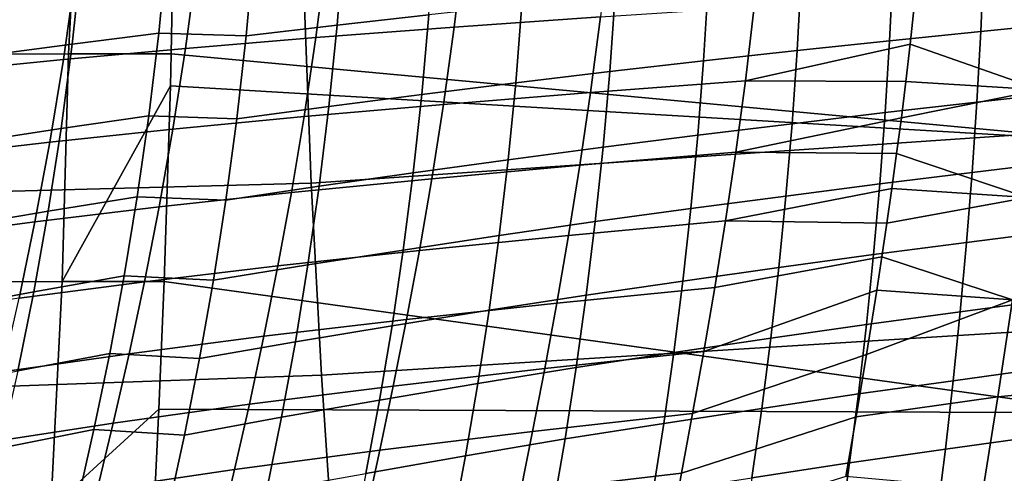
# Model space of a CAD drawing. Header units: metres. Extents: x -25 to 167, y -25 to 25.
# Tile 59 of 135: x 30.84 to 39.3, y -7.53 to -3.63. Entities that reach past the tile are written whole.
import ezdxf

# ---------------------------------------------------------------- set-up
doc = ezdxf.new("R2010")
doc.units = ezdxf.units.M
doc.layers.add('solid_12_061_372_XXX', color=7, linetype='CONTINUOUS')

msp = doc.modelspace()

# ---------------------------------------------------------------- linework, layer by layer
at = {"layer": 'solid_12_061_372_XXX'}
for points in [[(31.362257, -1.960835, 134.286148), (31.260019, -3.925569, 134.389709), (30.407898, -3.92826, 134.014374), (30.572327, -1.962279, 133.94223)], [(31.362257, -1.960835, 134.286148), (32.178497, -1.960106, 134.561646), (32.141697, -3.924165, 134.688049), (31.260019, -3.925569, 134.389709)], [(40.320351, -4.682455, 137.136063), (32.141697, -3.924165, 134.688049), (32.178497, -1.960106, 134.561646), (40.37019, -2.344427, 136.963318)], [(33.345249, -5.035364, 142.409683), (43.699352, -4.32993, 145.12973), (43.646809, -2.603848, 145.328156), (33.282269, -3.366663, 142.650955)], [(34.403652, -2.893643, 84.061607), (33.621807, -2.966335, 84.273582), (33.566216, -3.677756, 84.185608), (34.356461, -3.589833, 83.979195)], [(35.905888, -2.935574, 44.09174), (35.830032, -3.608305, 44.176247), (34.573864, -3.696252, 42.419903), (34.657139, -3.008005, 42.333557)], [(32.105476, -3.025614, 84.854095), (31.371807, -3.102477, 85.209785), (31.291935, -3.841812, 85.112198), (32.035439, -3.748326, 84.761177)], [(32.786919, -3.769523, 84.441071), (32.851746, -3.042086, 84.534485), (32.105476, -3.025614, 84.854095), (32.035439, -3.748326, 84.761177)], [(33.621807, -2.966335, 84.273582), (32.851746, -3.042086, 84.534485), (32.786919, -3.769523, 84.441071), (33.566216, -3.677756, 84.185608)], [(34.657139, -3.008005, 42.333557), (34.573864, -3.696252, 42.419903), (33.384766, -3.785942, 40.619694), (33.475395, -3.081637, 40.531338)], [(31.371807, -3.102477, 85.209785), (30.66153, -3.180661, 85.610672), (30.571596, -3.937059, 85.508644), (31.291935, -3.841812, 85.112198)], [(33.475395, -3.081637, 40.531338), (33.384766, -3.785942, 40.619694), (32.264606, -3.87806, 38.778614), (32.362522, -3.157025, 38.687965)], [(39.124386, -3.120057, 83.781975), (38.343571, -3.189282, 83.696587), (38.31377, -3.812025, 83.630386), (39.097618, -3.732394, 83.720543)], [(39.097618, -3.732394, 83.720543), (39.86718, -3.655239, 83.853943), (39.891975, -3.052952, 83.911545), (39.124386, -3.120057, 83.781975)], [(32.362522, -3.157025, 38.687965), (32.264606, -3.87806, 38.778614), (31.215111, -3.972456, 36.899658), (31.320223, -3.23403, 36.80637)], [(38.343571, -3.189282, 83.696587), (37.552746, -3.263657, 83.656509), (37.518787, -3.897757, 83.584671), (38.31377, -3.812025, 83.630386)], [(31.320223, -3.23403, 36.80637), (31.215111, -3.972456, 36.899658), (30.237354, -4.070104, 34.986195), (30.349627, -3.313445, 34.889771)], [(37.552746, -3.263657, 83.656509), (36.755344, -3.34027, 83.663414), (36.71619, -3.986138, 83.585411), (37.518787, -3.897757, 83.584671)], [(38.490437, -3.843269, 47.605831), (38.52581, -3.519462, 47.555847), (39.711349, -3.255678, 48.834389), (39.609802, -4.233085, 48.991077)], [(22.973913, -5.313461, 139.751831), (33.345249, -5.035364, 142.409683), (33.282269, -3.366663, 142.650955), (22.902245, -3.554381, 140.027695)], [(36.755344, -3.34027, 83.663414), (35.9547, -3.419035, 83.718727), (35.909328, -4.07709, 83.634224), (36.71619, -3.986138, 83.585411)], [(35.9547, -3.419035, 83.718727), (35.153881, -3.503594, 83.823425), (35.101162, -4.174937, 83.732101), (35.909328, -4.07709, 83.634224)], [(35.153881, -3.503594, 83.823425), (34.356461, -3.589833, 83.979195), (34.295418, -4.274828, 83.881126), (35.101162, -4.174937, 83.732101)], [(37.151352, -3.521715, 45.885761), (37.07457, -4.156628, 45.987064), (35.745213, -4.257164, 44.280766), (35.830032, -3.608305, 44.176247)], [(37.07457, -4.156628, 45.987064), (37.151352, -3.521715, 45.885761), (38.52581, -3.519462, 47.555847), (38.490437, -3.843269, 47.605831)], [(34.356461, -3.589833, 83.979195), (33.566216, -3.677756, 84.185608), (33.495975, -4.376786, 84.080917), (34.295418, -4.274828, 83.881126)], [(35.830032, -3.608305, 44.176247), (35.745213, -4.257164, 44.280766), (34.480942, -4.359593, 42.527771), (34.573864, -3.696252, 42.419903)], [(33.566216, -3.677756, 84.185608), (32.786919, -3.769523, 84.441071), (32.706665, -4.483378, 84.329758), (33.495975, -4.376786, 84.080917)], [(34.573864, -3.696252, 42.419903), (34.480942, -4.359593, 42.527771), (33.283691, -4.464381, 40.731117), (33.384766, -3.785942, 40.619694)], [(39.063648, -4.340693, 83.64801), (39.836529, -4.254684, 83.785789), (39.86718, -3.655239, 83.853943), (39.097618, -3.732394, 83.720543)], [(32.035439, -3.748326, 84.761177), (31.291935, -3.841812, 85.112198), (31.19591, -4.566263, 84.995163), (31.950006, -4.457223, 84.650169)], [(32.706665, -4.483378, 84.329758), (32.786919, -3.769523, 84.441071), (32.035439, -3.748326, 84.761177), (31.950006, -4.457223, 84.650169)], [(33.384766, -3.785942, 40.619694), (33.283691, -4.464381, 40.731117), (32.155319, -4.57234, 38.893917), (32.264606, -3.87806, 38.778614)], [(39.097618, -3.732394, 83.720543), (38.31377, -3.812025, 83.630386), (38.275562, -4.429527, 83.552544), (39.063648, -4.340693, 83.64801)], [(31.291935, -3.841812, 85.112198), (30.571596, -3.937059, 85.508644), (30.46471, -4.677543, 85.385696), (31.19591, -4.566263, 84.995163)], [(32.264606, -3.87806, 38.778614), (32.155319, -4.57234, 38.893917), (31.09758, -4.683316, 37.019215), (31.215111, -3.972456, 36.899658)], [(37.07457, -4.156628, 45.987064), (38.490437, -3.843269, 47.605831), (38.453251, -4.161619, 47.660446)], [(38.31377, -3.812025, 83.630386), (37.518787, -3.897757, 83.584671), (37.475327, -4.525396, 83.500618), (38.275562, -4.429527, 83.552544)], [(38.453251, -4.161619, 47.660446), (38.490437, -3.843269, 47.605831), (39.609802, -4.233085, 48.991077)], [(31.215111, -3.972456, 36.899658), (31.09758, -4.683316, 37.019215), (30.111465, -4.798452, 35.110508), (30.237354, -4.070104, 34.986195)], [(30.407898, -3.92826, 134.014374), (31.260019, -3.925569, 134.389709), (31.205509, -5.881904, 134.607162), (30.357027, -5.884537, 134.244125)], [(31.260019, -3.925569, 134.389709), (32.141697, -3.924165, 134.688049), (32.134586, -4.19862, 134.712479), (31.205509, -5.881904, 134.607162)], [(40.320351, -4.682455, 137.136063), (32.134586, -4.19862, 134.712479), (32.141697, -3.924165, 134.688049)], [(37.518787, -3.897757, 83.584671), (36.71619, -3.986138, 83.585411), (36.666553, -4.624326, 83.49456), (37.475327, -4.525396, 83.500618)], [(36.71619, -3.986138, 83.585411), (35.909328, -4.07709, 83.634224), (35.852604, -4.726247, 83.536186), (36.666553, -4.624326, 83.49456)], [(35.909328, -4.07709, 83.634224), (35.101162, -4.174937, 83.732101), (35.036285, -4.836152, 83.62645), (35.852604, -4.726247, 83.536186)], [(32.134586, -4.19862, 134.712479), (32.080383, -5.880344, 134.898682), (31.205509, -5.881904, 134.607162)], [(40.238224, -7.008382, 137.42337), (32.080383, -5.880344, 134.898682), (32.134586, -4.19862, 134.712479), (40.320351, -4.682455, 137.136063)], [(35.101162, -4.174937, 83.732101), (34.295418, -4.274828, 83.881126), (34.221485, -4.948472, 83.767815), (35.036285, -4.836152, 83.62645)], [(37.07457, -4.156628, 45.987064), (36.991287, -4.769286, 46.106663), (35.653416, -4.882683, 44.405033), (35.745213, -4.257164, 44.280766)], [(36.991287, -4.769286, 46.106663), (37.07457, -4.156628, 45.987064), (38.453251, -4.161619, 47.660446), (38.414482, -4.474315, 47.71962)], [(38.414482, -4.474315, 47.71962), (38.453251, -4.161619, 47.660446), (39.609802, -4.233085, 48.991077)], [(34.295418, -4.274828, 83.881126), (33.495975, -4.376786, 84.080917), (33.412178, -5.063261, 83.959953), (34.221485, -4.948472, 83.767815)], [(35.745213, -4.257164, 44.280766), (35.653416, -4.882683, 44.405033), (34.380459, -4.998575, 42.656883), (34.480942, -4.359593, 42.527771)], [(38.374313, -4.781466, 47.783321), (38.414482, -4.474315, 47.71962), (39.609802, -4.233085, 48.991077), (39.494488, -5.159345, 49.188442)], [(39.022705, -4.94489, 83.564522), (39.80014, -4.851254, 83.707153), (39.836529, -4.254684, 83.785789), (39.063648, -4.340693, 83.64801)], [(33.495975, -4.376786, 84.080917), (32.706665, -4.483378, 84.329758), (32.612213, -5.183478, 84.201012), (33.412178, -5.063261, 83.959953)], [(34.480942, -4.359593, 42.527771), (34.380459, -4.998575, 42.656883), (33.174351, -5.117507, 40.865337), (33.283691, -4.464381, 40.731117)], [(33.431881, -6.68663, 142.07341), (43.77634, -6.041034, 144.833176), (43.699352, -4.32993, 145.12973), (33.345249, -5.035364, 142.409683)], [(39.063648, -4.340693, 83.64801), (38.275562, -4.429527, 83.552544), (38.229286, -5.0417, 83.463264), (39.022705, -4.94489, 83.564522)], [(31.950006, -4.457223, 84.650169), (31.19591, -4.566263, 84.995163), (31.08507, -5.275648, 84.859123), (31.850407, -5.152134, 84.521492)], [(32.612213, -5.183478, 84.201012), (32.706665, -4.483378, 84.329758), (31.950006, -4.457223, 84.650169), (31.850407, -5.152134, 84.521492)], [(33.283691, -4.464381, 40.731117), (33.174351, -5.117507, 40.865337), (32.036945, -5.240412, 39.033604), (32.155319, -4.57234, 38.893917)], [(36.991287, -4.769286, 46.106663), (38.414482, -4.474315, 47.71962), (38.374313, -4.781466, 47.783321)], [(38.275562, -4.429527, 83.552544), (37.475327, -4.525396, 83.500618), (37.422829, -5.146469, 83.404602), (38.229286, -5.0417, 83.463264)], [(31.19591, -4.566263, 84.995163), (30.46471, -4.677543, 85.385696), (30.342321, -5.401907, 85.242271), (31.08507, -5.275648, 84.859123)], [(37.475327, -4.525396, 83.500618), (36.666553, -4.624326, 83.49456), (36.607029, -5.254711, 83.391174), (37.422829, -5.146469, 83.404602)], [(32.155319, -4.57234, 38.893917), (32.036945, -5.240412, 39.033604), (30.969995, -5.367136, 37.164764), (31.09758, -4.683316, 37.019215)], [(36.666553, -4.624326, 83.49456), (35.852604, -4.726247, 83.536186), (35.785236, -5.366373, 83.424965), (36.607029, -5.254711, 83.391174)], [(31.09758, -4.683316, 37.019215), (30.969995, -5.367136, 37.164764), (29.974413, -5.498986, 35.262455), (30.111465, -4.798452, 35.110508)], [(35.852604, -4.726247, 83.536186), (35.036285, -4.836152, 83.62645), (34.960083, -5.487092, 83.506844), (35.785236, -5.366373, 83.424965)], [(36.991287, -4.769286, 46.106663), (36.902924, -5.360523, 46.244343), (35.556129, -5.485738, 44.548832), (35.653416, -4.882683, 44.405033)], [(36.902924, -5.360523, 46.244343), (36.991287, -4.769286, 46.106663), (38.374313, -4.781466, 47.783321), (38.332939, -5.08311, 47.851505)], [(38.332939, -5.08311, 47.851505), (38.374313, -4.781466, 47.783321), (39.494488, -5.159345, 49.188442)], [(35.036285, -4.836152, 83.62645), (34.221485, -4.948472, 83.767815), (34.135632, -5.610613, 83.639671), (34.960083, -5.487092, 83.506844)], [(35.653416, -4.882683, 44.405033), (35.556129, -5.485738, 44.548832), (34.273979, -5.614108, 42.807034), (34.380459, -4.998575, 42.656883)], [(38.975002, -5.544945, 83.470215), (39.758118, -5.44493, 83.618118), (39.80014, -4.851254, 83.707153), (39.022705, -4.94489, 83.564522)], [(34.221485, -4.948472, 83.767815), (33.412178, -5.063261, 83.959953), (33.315922, -5.737019, 83.823166), (34.135632, -5.610613, 83.639671)], [(39.022705, -4.94489, 83.564522), (38.229286, -5.0417, 83.463264), (38.175278, -5.648487, 83.362755), (38.975002, -5.544945, 83.470215)], [(23.072655, -7.050868, 139.367401), (33.431881, -6.68663, 142.07341), (33.345249, -5.035364, 142.409683), (22.973913, -5.313461, 139.751831)], [(33.412178, -5.063261, 83.959953), (32.612213, -5.183478, 84.201012), (32.504776, -5.869649, 84.055283), (33.315922, -5.737019, 83.823166)], [(34.380459, -4.998575, 42.656883), (34.273979, -5.614108, 42.807034), (33.058392, -5.746253, 41.022137), (33.174351, -5.117507, 40.865337)], [(38.229286, -5.0417, 83.463264), (37.422829, -5.146469, 83.404602), (37.361748, -5.760907, 83.296875), (38.175278, -5.648487, 83.362755)], [(31.850407, -5.152134, 84.521492), (31.08507, -5.275648, 84.859123), (30.960754, -5.96978, 84.704506), (31.737864, -5.832891, 84.37558)], [(32.504776, -5.869649, 84.055283), (32.612213, -5.183478, 84.201012), (31.850407, -5.152134, 84.521492), (31.737864, -5.832891, 84.37558)], [(33.174351, -5.117507, 40.865337), (33.058392, -5.746253, 41.022137), (31.911194, -5.883222, 39.19746), (32.036945, -5.240412, 39.033604)], [(37.422829, -5.146469, 83.404602), (36.607029, -5.254711, 83.391174), (36.538177, -5.877221, 83.275551), (37.361748, -5.760907, 83.296875)], [(36.902924, -5.360523, 46.244343), (38.332939, -5.08311, 47.851505), (38.290581, -5.37915, 47.924091)], [(38.247402, -5.669791, 48.001053), (38.290581, -5.37915, 47.924091), (39.494488, -5.159345, 49.188442), (39.370674, -6.037578, 49.425663)], [(38.290581, -5.37915, 47.924091), (38.332939, -5.08311, 47.851505), (39.494488, -5.159345, 49.188442)], [(32.036945, -5.240412, 39.033604), (31.911194, -5.883222, 39.19746), (30.834141, -6.024865, 37.336105), (30.969995, -5.367136, 37.164764)], [(31.08507, -5.275648, 84.859123), (30.342321, -5.401907, 85.242271), (30.205879, -6.10995, 85.078812), (30.960754, -5.96978, 84.704506)], [(36.607029, -5.254711, 83.391174), (35.785236, -5.366373, 83.424965), (35.707912, -5.997391, 83.300896), (36.538177, -5.877221, 83.275551)], [(30.969995, -5.367136, 37.164764), (30.834141, -6.024865, 37.336105), (29.82806, -6.172639, 35.441833), (29.974413, -5.498986, 35.262455)], [(35.785236, -5.366373, 83.424965), (34.960083, -5.487092, 83.506844), (34.873371, -6.127685, 83.373665), (35.707912, -5.997391, 83.300896)], [(36.902924, -5.360523, 46.244343), (36.810867, -5.931201, 46.399906), (35.454819, -6.067235, 44.711956), (35.556129, -5.485738, 44.548832)], [(36.810867, -5.931201, 46.399906), (36.902924, -5.360523, 46.244343), (38.290581, -5.37915, 47.924091), (38.247402, -5.669791, 48.001053)], [(34.960083, -5.487092, 83.506844), (34.135632, -5.610613, 83.639671), (34.038784, -6.261181, 83.497101), (34.873371, -6.127685, 83.373665)], [(35.556129, -5.485738, 44.548832), (35.454819, -6.067235, 44.711956), (34.163029, -6.207132, 42.978008), (34.273979, -5.614108, 42.807034)], [(38.92075, -6.140935, 83.365227), (39.710564, -6.035749, 83.518745), (39.758118, -5.44493, 83.618118), (38.975002, -5.544945, 83.470215)], [(38.975002, -5.544945, 83.470215), (38.175278, -5.648487, 83.362755), (38.113842, -6.250005, 83.251175), (38.92075, -6.140935, 83.365227)], [(34.273979, -5.614108, 42.807034), (34.163029, -6.207132, 42.978008), (32.937401, -6.351583, 41.201309), (33.058392, -5.746253, 41.022137)], [(34.135632, -5.610613, 83.639671), (33.315922, -5.737019, 83.823166), (33.208241, -6.397996, 83.670959), (34.038784, -6.261181, 83.497101)], [(38.175278, -5.648487, 83.362755), (37.361748, -5.760907, 83.296875), (37.292473, -6.368873, 83.177658), (38.113842, -6.250005, 83.251175)], [(33.058392, -5.746253, 41.022137), (32.937401, -6.351583, 41.201309), (31.779728, -6.501747, 39.385281), (31.911194, -5.883222, 39.19746)], [(33.315922, -5.737019, 83.823166), (32.504776, -5.869649, 84.055283), (32.385509, -6.541837, 83.893013), (33.208241, -6.397996, 83.670959)], [(36.716492, -6.482181, 46.573147), (36.810867, -5.931201, 46.399906), (38.247402, -5.669791, 48.001053), (38.203629, -5.954965, 48.082298)], [(38.203629, -5.954965, 48.082298), (38.247402, -5.669791, 48.001053), (39.370674, -6.037578, 49.425663)], [(31.737864, -5.832891, 84.37558), (30.960754, -5.96978, 84.704506), (30.824259, -6.648536, 84.531746), (31.613565, -6.499375, 84.212845)], [(32.385509, -6.541837, 83.893013), (32.504776, -5.869649, 84.055283), (31.737864, -5.832891, 84.37558), (31.613565, -6.499375, 84.212845)], [(37.361748, -5.760907, 83.296875), (36.538177, -5.877221, 83.275551), (36.460484, -6.492061, 83.147934), (37.292473, -6.368873, 83.177658)], [(31.108377, -7.825939, 134.902802), (30.24589, -7.827315, 134.544678), (30.357027, -5.884537, 134.244125), (31.205509, -5.881904, 134.607162)], [(31.911194, -5.883222, 39.19746), (31.779728, -6.501747, 39.385281), (30.691755, -6.657481, 37.533028), (30.834141, -6.024865, 37.336105)], [(32.035027, -6.978974, 135.054504), (31.108377, -7.825939, 134.902802), (31.205509, -5.881904, 134.607162), (32.080383, -5.880344, 134.898682)], [(40.238224, -7.008382, 137.42337), (32.035027, -6.978974, 135.054504), (32.080383, -5.880344, 134.898682)], [(36.538177, -5.877221, 83.275551), (35.707912, -5.997391, 83.300896), (35.621193, -6.619555, 83.164268), (36.460484, -6.492061, 83.147934)], [(30.960754, -5.96978, 84.704506), (30.205879, -6.10995, 85.078812), (30.05678, -6.801536, 84.895744), (30.824259, -6.648536, 84.531746)], [(35.707912, -5.997391, 83.300896), (34.873371, -6.127685, 83.373665), (34.776779, -6.758232, 83.227203), (35.621193, -6.619555, 83.164268)], [(36.810867, -5.931201, 46.399906), (36.716492, -6.482181, 46.573147), (35.350925, -6.628078, 44.894199), (35.454819, -6.067235, 44.711956)], [(36.621185, -7.014326, 46.763859), (36.716492, -6.482181, 46.573147), (38.203629, -5.954965, 48.082298), (38.11504, -6.509256, 48.257404)], [(38.11504, -6.509256, 48.257404), (38.203629, -5.954965, 48.082298), (39.370674, -6.037578, 49.425663)], [(40.626816, -5.922268, 50.694363), (40.510551, -6.74527, 50.958069), (39.243549, -6.870955, 49.701935), (39.370674, -6.037578, 49.425663)], [(33.541878, -8.314958, 141.64296), (43.877483, -7.731429, 144.439377), (43.77634, -6.041034, 144.833176), (33.431881, -6.68663, 142.07341)], [(35.454819, -6.067235, 44.711956), (35.350925, -6.628078, 44.894199), (34.049126, -6.778585, 43.169598), (34.163029, -6.207132, 42.978008)], [(38.026375, -7.042505, 48.448799), (38.11504, -6.509256, 48.257404), (39.370674, -6.037578, 49.425663), (39.243549, -6.870955, 49.701935)], [(38.860142, -6.732984, 83.249649), (39.657585, -6.623779, 83.409088), (39.710564, -6.035749, 83.518745), (38.92075, -6.140935, 83.365227)], [(34.873371, -6.127685, 83.373665), (34.038784, -6.261181, 83.497101), (33.931648, -6.900526, 83.340416), (34.776779, -6.758232, 83.227203)], [(38.92075, -6.140935, 83.365227), (38.113842, -6.250005, 83.251175), (38.045254, -6.846438, 83.128693), (38.860142, -6.732984, 83.249649)], [(34.163029, -6.207132, 42.978008), (34.049126, -6.778585, 43.169598), (32.812973, -6.934462, 41.402645), (32.937401, -6.351583, 41.201309)], [(38.113842, -6.250005, 83.251175), (37.292473, -6.368873, 83.177658), (37.215363, -6.970611, 83.047142), (38.045254, -6.846438, 83.128693)], [(34.038784, -6.261181, 83.497101), (33.208241, -6.397996, 83.670959), (33.089916, -7.046588, 83.50367), (33.931648, -6.900526, 83.340416)], [(32.937401, -6.351583, 41.201309), (32.812973, -6.934462, 41.402645), (31.644215, -7.096966, 39.596855), (31.779728, -6.501747, 39.385281)], [(33.208241, -6.397996, 83.670959), (32.385509, -6.541837, 83.893013), (32.255257, -7.200479, 83.714531), (33.089916, -7.046588, 83.50367)], [(37.292473, -6.368873, 83.177658), (36.460484, -6.492061, 83.147934), (36.374386, -7.099536, 83.008568), (37.215363, -6.970611, 83.047142)], [(31.779728, -6.501747, 39.385281), (31.644215, -7.096966, 39.596855), (30.544575, -7.265962, 37.755325), (30.691755, -6.657481, 37.533028)], [(31.613565, -6.499375, 84.212845), (30.824259, -6.648536, 84.531746), (30.676546, -7.312273, 84.341171), (31.478415, -7.151911, 84.03363)], [(32.255257, -7.200479, 83.714531), (32.385509, -6.541837, 83.893013), (31.613565, -6.499375, 84.212845), (31.478415, -7.151911, 84.03363)], [(36.716492, -6.482181, 46.573147), (36.621185, -7.014326, 46.763859), (35.245903, -7.169173, 45.095348), (35.350925, -6.628078, 44.894199)], [(36.460484, -6.492061, 83.147934), (35.621193, -6.619555, 83.164268), (35.525589, -7.233225, 83.015327), (36.374386, -7.099536, 83.008568)], [(36.526283, -7.528494, 46.971848), (36.621185, -7.014326, 46.763859), (38.11504, -6.509256, 48.257404), (38.026375, -7.042505, 48.448799)], [(35.350925, -6.628078, 44.894199), (35.245903, -7.169173, 45.095348), (33.9338, -7.329408, 43.381588), (34.049126, -6.778585, 43.169598)], [(35.621193, -6.619555, 83.164268), (34.776779, -6.758232, 83.227203), (34.670891, -7.379153, 83.067757), (35.525589, -7.233225, 83.015327)], [(38.793373, -7.321216, 83.123611), (39.599281, -7.209083, 83.289223), (39.657585, -6.623779, 83.409088), (38.860142, -6.732984, 83.249649)], [(23.198105, -8.759704, 138.875687), (33.541878, -8.314958, 141.64296), (33.431881, -6.68663, 142.07341), (23.072655, -7.050868, 139.367401)], [(34.776779, -6.758232, 83.227203), (33.931648, -6.900526, 83.340416), (33.814873, -7.529121, 83.169914), (34.670891, -7.379153, 83.067757)], [(38.860142, -6.732984, 83.249649), (38.045254, -6.846438, 83.128693), (37.969803, -7.437972, 82.995468), (38.793373, -7.321216, 83.123611)], [(40.510551, -6.74527, 50.958069), (40.395496, -7.528597, 51.257511), (39.117931, -7.662653, 50.016563), (39.243549, -6.870955, 49.701935)], [(34.049126, -6.778585, 43.169598), (33.9338, -7.329408, 43.381588), (32.686703, -7.495853, 41.625931), (32.812973, -6.934462, 41.402645)], [(38.045254, -6.846438, 83.128693), (37.215363, -6.970611, 83.047142), (37.130795, -7.566364, 82.905533), (37.969803, -7.437972, 82.995468)], [(32.812973, -6.934462, 41.402645), (32.686703, -7.495853, 41.625931), (31.506321, -7.669856, 39.831978), (31.644215, -7.096966, 39.596855)], [(33.931648, -6.900526, 83.340416), (33.089916, -7.046588, 83.50367), (32.961651, -7.683319, 83.321609), (33.814873, -7.529121, 83.169914)], [(37.93898, -7.555497, 48.655952), (38.026375, -7.042505, 48.448799), (39.243549, -6.870955, 49.701935), (39.117931, -7.662653, 50.016563)], [(32.035027, -6.978974, 135.054504), (31.994686, -7.824769, 135.1931), (31.108377, -7.825939, 134.902802)], [(40.088982, -9.318188, 137.814896), (31.994686, -7.824769, 135.1931), (32.035027, -6.978974, 135.054504), (40.238224, -7.008382, 137.42337)], [(36.621185, -7.014326, 46.763859), (36.526283, -7.528494, 46.971848), (35.141167, -7.691424, 45.315212), (35.245903, -7.169173, 45.095348)], [(37.215363, -6.970611, 83.047142), (36.374386, -7.099536, 83.008568), (36.280327, -7.699951, 82.857681), (37.130795, -7.566364, 82.905533)], [(31.644215, -7.096966, 39.596855), (31.506321, -7.669856, 39.831978), (30.394342, -7.851288, 38.002792), (30.544575, -7.265962, 37.755325)], [(33.089916, -7.046588, 83.50367), (32.255257, -7.200479, 83.714531), (32.11478, -7.846148, 83.520157), (32.961651, -7.683319, 83.321609)], [(36.374386, -7.099536, 83.008568), (35.525589, -7.233225, 83.015327), (35.421616, -7.838766, 82.854347), (36.280327, -7.699951, 82.857681)], [(36.43272, -8.025543, 47.197033), (36.526283, -7.528494, 46.971848), (38.026375, -7.042505, 48.448799), (37.93898, -7.555497, 48.655952)], [(31.478415, -7.151911, 84.03363), (30.676546, -7.312273, 84.341171), (30.518414, -7.961577, 84.133057), (31.33316, -7.791055, 83.838211)], [(32.11478, -7.846148, 83.520157), (32.255257, -7.200479, 83.714531), (31.478415, -7.151911, 84.03363), (31.33316, -7.791055, 83.838211)], [(35.245903, -7.169173, 45.095348), (35.141167, -7.691424, 45.315212), (33.818523, -7.860538, 43.613789), (33.9338, -7.329408, 43.381588)], [(35.525589, -7.233225, 83.015327), (34.670891, -7.379153, 83.067757), (34.55629, -7.990867, 82.895599), (35.421616, -7.838766, 82.854347)], [(38.720638, -7.905755, 82.987228), (39.535751, -7.791725, 83.159195), (39.599281, -7.209083, 83.289223), (38.793373, -7.321216, 83.123611)], [(33.9338, -7.329408, 43.381588), (33.818523, -7.860538, 43.613789), (32.560139, -8.036718, 41.870972), (32.686703, -7.495853, 41.625931)], [(38.793373, -7.321216, 83.123611), (37.969803, -7.437972, 82.995468), (37.887768, -8.02479, 82.851662), (38.720638, -7.905755, 82.987228)], [(34.670891, -7.379153, 83.067757), (33.814873, -7.529121, 83.169914), (33.689102, -8.147441, 82.985909), (34.55629, -7.990867, 82.895599)], [(37.969803, -7.437972, 82.995468), (37.130795, -7.566364, 82.905533), (37.039124, -8.156379, 82.753029), (37.887768, -8.02479, 82.851662)], [(32.686703, -7.495853, 41.625931), (32.560139, -8.036718, 41.870972), (31.367655, -8.221392, 40.090443), (31.506321, -7.669856, 39.831978)], [(36.526283, -7.528494, 46.971848), (36.43272, -8.025543, 47.197033), (35.037682, -8.195724, 45.553703), (35.141167, -7.691424, 45.315212)]]:
    msp.add_3dface(points, dxfattribs=at)

doc.saveas('drawing.dxf')
